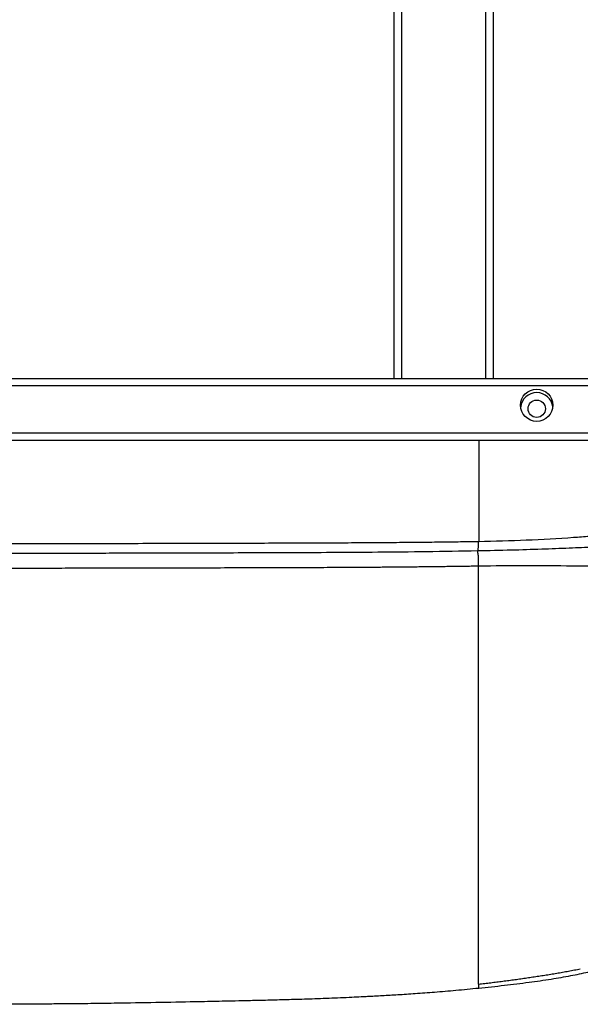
# Paper-space layout '_Bottom' of a CAD drawing. Header units: millimetres. Extents: x -908 to 908, y -619 to 155.
# Tile 9 of 14: x 454 to 680, y -619 to -222. Entities that reach past the tile are written whole.
import ezdxf

# ---------------------------------------------------------------- set-up
doc = ezdxf.new("R2010")
doc.units = ezdxf.units.MM

psp = doc.layouts.new('_Bottom')

# ---------------------------------------------------------------- linework, layer by layer
at = {"color": 7, "linetype": 'Continuous', "lineweight": 25}
for p, q in [((605, -366.5), (605, -12.5)), ((608, -12.5), (608, -366.5)), ((642, -366.5), (642, -12.5)), ((645, -12.5), (645, -366.5)), ((-740, -366.5), (740, -366.5)), ((740, -369.5), (-740, -369.5)), ((-740, -388.5), (740, -388.5)), ((740, -391.5), (-740, -391.5)), ((639.1, -612.16), (639.11, -612.21))]:
    psp.add_line(p, q, dxfattribs=at)
for centre, radius in [((662.5, -377.34), 6.5), ((662.5, -378.74), 3.5)]:
    psp.add_circle(centre, radius, dxfattribs=at)
psp.add_arc((662.5, -378.75), 6.5, 6.2844, 173.7156, dxfattribs=at)
for points, knots in [([(639.12, -391.5), (639.12, -394.51), (639.12, -401.39), (639.12, -411.79), (639.12, -422.37), (639.11, -429.02), (639.11, -432.21)], [0, 0, 0, 0, 0.219678, 0.502036, 0.761239, 1, 1, 1, 1]), ([(638.73, -435.93), (643.23, -435.84), (651.86, -435.66), (664.16, -435.28), (675.26, -434.87), (685.13, -434.42), (693.75, -433.94), (701.08, -433.44), (706.97, -432.93), (711.6, -432.42), (715.15, -431.87), (718.02, -431.27), (720.5, -430.62), (723.12, -429.8), (725.3, -428.98), (727.36, -428.01), (728.9, -427.06), (730.2, -426.05), (731.51, -424.68), (732.66, -422.94), (733.5, -420.85), (733.59, -419.32), (733.63, -418.53)], [0, 0, 0, 0, 0.12197, 0.233622, 0.334884, 0.425761, 0.505906, 0.575175, 0.633541, 0.677124, 0.715205, 0.74977, 0.781667, 0.816884, 0.858863, 0.883492, 0.897992, 0.914383, 0.93292, 0.953622, 0.976222, 1, 1, 1, 1]), ([(639.11, -432.21), (645.52, -432.05), (658.33, -431.74), (673.18, -430.87), (683.74, -430.1), (690.05, -429.57), (696.33, -428.96), (702.53, -428.27), (708.64, -427.48), (714.05, -426.63), (718.57, -425.68), (722.15, -424.71), (725.29, -423.66), (728.06, -422.55), (730.52, -421.38), (732.26, -420.34), (733.22, -419.5), (733.63, -418.96), (733.59, -418.64), (733.58, -418.53)], [0, 0, 0, 0, 0.170872, 0.341812, 0.398945, 0.456172, 0.51345, 0.570799, 0.628364, 0.686135, 0.729382, 0.772554, 0.815033, 0.857651, 0.900555, 0.943885, 0.965984, 0.988065, 1, 1, 1, 1]), ([(0, -433.07), (34.26, -433.07), (98.48, -433.07), (186.86, -433.07), (259.14, -433.07), (322.63, -433.07), (375.96, -433.07), (419.9, -433.06), (448.24, -433.05), (466.35, -433.04), (480.02, -433.02), (493.16, -433.01), (508.38, -432.98), (524.68, -432.94), (540.28, -432.89), (553.3, -432.86), (563.11, -432.83), (570.55, -432.8), (576.64, -432.77), (582.34, -432.75), (586.4, -432.73), (588.92, -432.71), (589.95, -432.7), (590.82, -432.7), (591.54, -432.7), (592.14, -432.69), (593.15, -432.69), (594.58, -432.68), (596.76, -432.67), (599.27, -432.65), (602.12, -432.63), (605.48, -432.6), (609.34, -432.57), (613.7, -432.53), (618.02, -432.49), (622.32, -432.44), (626.57, -432.39), (630.79, -432.33), (634.97, -432.27), (637.73, -432.23), (639.11, -432.21)], [0, 0, 0, 0, 0.160785, 0.301374, 0.414765, 0.499997, 0.59935, 0.66504, 0.706208, 0.732354, 0.749998, 0.770359, 0.794031, 0.821429, 0.846854, 0.86725, 0.88258, 0.892859, 0.902216, 0.911143, 0.91964, 0.921273, 0.922968, 0.924473, 0.925381, 0.926321, 0.927291, 0.930161, 0.933029, 0.937505, 0.941968, 0.946417, 0.953292, 0.960123, 0.966908, 0.973641, 0.980321, 0.986943, 0.993504, 1, 1, 1, 1]), ([(638.73, -435.87), (638.74, -435.87), (638.83, -435.91), (638.96, -435.24), (639.08, -433.96), (639.1, -432.77), (639.11, -432.21)], [0, 0, 0, 0, 0.081906, 0.395209, 0.708513, 1, 1, 1, 1]), ([(0, -436.96), (6.56, -436.96), (19.27, -436.96), (37.76, -436.96), (55.06, -436.96), (71.17, -436.96), (86.03, -436.96), (99.63, -436.96), (112, -436.96), (123.22, -436.96), (133.84, -436.96), (144.08, -436.96), (154.35, -436.96), (164.53, -436.96), (174.79, -436.96), (185.13, -436.96), (204.68, -436.96), (233.46, -436.96), (271.46, -436.95), (304.92, -436.95), (333.76, -436.95), (357.99, -436.95), (381.99, -436.95), (405.36, -436.94), (427.73, -436.94), (444.54, -436.94), (456.45, -436.93), (464.17, -436.92), (472.83, -436.91), (482.48, -436.9), (493.12, -436.88), (504.76, -436.86), (517.4, -436.82), (531.27, -436.78), (546.4, -436.74), (562.83, -436.68), (580.32, -436.61), (598.87, -436.48), (618.47, -436.28), (631.86, -436.05), (638.73, -435.93)], [0, 0, 0, 0, 0.030787, 0.059721, 0.086799, 0.112024, 0.135394, 0.156542, 0.175901, 0.193472, 0.209253, 0.225764, 0.241562, 0.25749, 0.273549, 0.289739, 0.30606, 0.365312, 0.424907, 0.484502, 0.522428, 0.560354, 0.59827, 0.635095, 0.670112, 0.703317, 0.714041, 0.726037, 0.739586, 0.754689, 0.77135, 0.789568, 0.809346, 0.830686, 0.85471, 0.880426, 0.907816, 0.936873, 0.967597, 1, 1, 1, 1]), ([(639.1, -442.2), (639.11, -441.88), (639.11, -441.22), (639.09, -440.16), (639.05, -439.08), (638.98, -438.04), (638.89, -437.13), (638.78, -436.43), (638.7, -436.02), (638.66, -435.91), (638.65, -435.9)], [0, 0, 0, 0, 0.1272778, 0.2636989, 0.4069771, 0.5539474, 0.7009177, 0.8441959, 0.9806169, 1, 1, 1, 1]), ([(733.96, -436.19), (733.96, -436.24), (733.97, -436.45), (733.82, -436.83), (733.51, -437.27), (733, -437.7), (732.32, -438.11), (731.14, -438.68), (729.3, -439.32), (726.73, -440.02), (723.81, -440.66), (720.54, -441.24), (716.87, -441.7), (712.09, -442.05), (706.1, -442.23), (698.99, -442.3), (691.7, -442.29), (684.31, -442.23), (673.12, -442.12), (658.07, -441.99), (645.43, -442.13), (639.1, -442.2)], [0, 0, 0, 0, 0.003598, 0.015039, 0.030523, 0.045053, 0.061813, 0.080542, 0.121149, 0.163113, 0.205214, 0.247437, 0.288734, 0.328888, 0.39423, 0.460968, 0.527953, 0.595228, 0.662641, 0.831252, 1, 1, 1, 1]), ([(639.1, -442.2), (638.3, -442.21), (636.69, -442.24), (634.26, -442.28), (631.82, -442.31), (629.36, -442.35), (626.89, -442.38), (624.41, -442.42), (621.9, -442.45), (619.39, -442.48), (616.86, -442.51), (614.32, -442.53), (611.77, -442.56), (609.21, -442.58), (606.63, -442.61), (604.05, -442.63), (601.45, -442.65), (598.85, -442.67), (596.24, -442.69), (594.33, -442.7), (593.13, -442.71), (592.65, -442.71), (592.19, -442.71), (591.73, -442.71), (591.3, -442.72), (590.76, -442.71), (590.11, -442.72), (589.34, -442.73), (588.57, -442.74), (587.83, -442.74), (586.81, -442.75), (585.49, -442.76), (583.86, -442.76), (580.91, -442.78), (576.56, -442.8), (569.44, -442.83), (559.88, -442.86), (547.96, -442.9), (535.4, -442.93), (523.52, -442.97), (512.71, -443), (502.97, -443.02), (494.28, -443.03), (486.58, -443.05), (478.03, -443.06), (466.48, -443.07), (448.46, -443.08), (420.17, -443.09), (376.17, -443.1), (322.47, -443.1), (258.48, -443.1), (185.88, -443.1), (97.77, -443.1), (33.95, -443.1), (0, -443.1)], [0, 0, 0, 0, 0.003792, 0.007608, 0.011447, 0.015309, 0.019193, 0.023098, 0.027023, 0.030969, 0.034934, 0.038918, 0.042919, 0.046937, 0.050972, 0.055023, 0.059089, 0.063169, 0.067263, 0.071369, 0.07214, 0.07289, 0.073618, 0.074326, 0.075012, 0.075677, 0.076839, 0.078085, 0.079288, 0.080449, 0.081568, 0.084085, 0.086635, 0.089218, 0.097919, 0.10707, 0.122668, 0.142784, 0.163038, 0.181616, 0.198523, 0.213766, 0.227349, 0.239278, 0.249931, 0.267457, 0.293469, 0.334521, 0.400224, 0.499951, 0.586515, 0.700511, 0.840685, 1, 1, 1, 1]), ([(639.08, -480.97), (639.08, -475.78), (639.09, -470.25), (639.09, -460.76), (639.09, -457.4), (639.1, -450.19), (639.1, -446.34), (639.1, -442.2)], [0, 0, 0, 0, 0.5, 0.5, 0.75, 0.75, 1, 1, 1, 1]), ([(639.09, -610.62), (639.09, -610.56), (639.09, -610.49), (639.09, -610.35), (639.09, -610.14), (639.09, -609.6), (639.09, -609.06), (639.09, -607.93), (639.09, -607.06), (639.09, -605.65), (639.09, -604.91), (639.09, -604.01), (639.09, -603.59), (639.09, -603.41), (639.09, -603.37), (639.09, -603.36), (639.09, -603.36), (639.09, -603.35), (639.09, -603.35), (639.09, -603.34), (639.09, -603.3), (639.09, -603.13), (639.09, -600.81), (639.08, -598.3), (639.08, -595.33), (639.08, -594.73), (639.08, -593.54), (639.08, -592.94), (639.08, -591.17), (639.08, -589.99), (639.08, -587.61), (639.08, -586.41), (639.08, -584.56), (639.08, -583.94), (639.08, -582.67), (639.08, -582.03), (639.08, -578.75), (639.08, -575.93), (639.08, -571.89), (639.08, -571.05), (639.08, -569.32), (639.08, -568.43), (639.08, -565.66), (639.08, -563.7), (639.08, -559.57), (639.08, -557.4), (639.08, -554.02), (639.08, -552.86), (639.08, -551.69), (639.08, -551.68), (639.08, -551.67), (639.08, -551.67), (639.08, -551.65), (639.08, -551.62), (639.08, -551.56), (639.08, -551.43), (639.08, -551.17), (639.08, -550.66), (639.08, -547.84), (639.08, -545.05), (639.08, -539.81), (639.08, -537.05), (639.08, -532.63), (639.08, -531.11), (639.08, -527.97), (639.08, -526.34), (639.08, -517.97), (639.08, -510.54), (639.08, -501.27), (639.08, -499.42), (639.08, -495.74), (639.08, -493.92), (639.08, -488.46), (639.08, -484.81), (639.08, -480.97)], [0, 0, 0, 0, 0.007812, 0.007812, 0.015625, 0.03125, 0.0625, 0.0625, 0.125, 0.125, 0.15625, 0.171875, 0.179687, 0.181641, 0.182129, 0.182251, 0.182312, 0.182312, 0.182373, 0.182373, 0.182617, 0.183594, 0.1875, 0.25, 0.25, 0.265625, 0.265625, 0.28125, 0.28125, 0.3125, 0.3125, 0.34375, 0.34375, 0.359375, 0.359375, 0.375, 0.375, 0.4375, 0.4375, 0.453125, 0.453125, 0.46875, 0.46875, 0.5, 0.5, 0.53125, 0.53125, 0.546875, 0.546936, 0.546936, 0.546997, 0.546997, 0.547119, 0.547363, 0.547852, 0.548828, 0.550781, 0.554688, 0.5625, 0.625, 0.625, 0.6875, 0.6875, 0.71875, 0.71875, 0.75, 0.75, 0.875, 0.875, 0.90625, 0.90625, 0.9375, 0.9375, 1, 1, 1, 1]), ([(639.11, -612.23), (642.56, -611.86), (649.33, -611.14), (659.09, -609.95), (668.03, -608.66), (675.94, -607.3), (682.84, -605.88), (688.74, -604.43), (693.64, -603.02), (697.62, -601.7), (701.04, -600.43), (704.41, -599.03), (708.14, -597.28), (712.27, -595.02), (716.01, -592.7), (718.24, -590.96), (719.07, -590.31)], [0, 0, 0, 0, 0.123737, 0.243054, 0.350314, 0.445617, 0.529119, 0.601032, 0.661603, 0.71108, 0.750757, 0.793297, 0.842466, 0.898576, 0.96221, 1, 1, 1, 1]), ([(639.09, -610.62), (639.91, -610.53), (641.54, -610.34), (643.98, -610.05), (646.41, -609.75), (648.84, -609.44), (651.27, -609.13), (653.69, -608.8), (656.11, -608.47), (658.52, -608.12), (660.94, -607.76), (663.35, -607.4), (665.76, -607.02), (668.16, -606.63), (670.55, -606.23), (672.94, -605.81), (675.32, -605.38), (677.7, -604.93), (679.28, -604.62), (680.07, -604.46)], [0, 0, 0, 0, 0.059278, 0.118487, 0.177617, 0.23667, 0.295654, 0.354586, 0.413482, 0.472355, 0.531213, 0.590053, 0.648856, 0.707588, 0.76622, 0.824759, 0.883225, 0.94164, 1, 1, 1, 1]), ([(639.09, -610.62), (639.1, -610.96), (639.1, -611.59), (639.1, -612.1), (639.1, -612.14), (639.1, -612.16)], [0, 0, 0, 0, 0.440858, 0.835783, 1, 1, 1, 1]), ([(0, -618.76), (8.12, -618.76), (28.57, -618.76), (61.35, -618.76), (98.21, -618.77), (132.17, -618.77), (163.01, -618.77), (190.6, -618.77), (217.41, -618.77), (241.67, -618.76), (263.39, -618.76), (282.6, -618.76), (301, -618.76), (318.53, -618.75), (335.03, -618.74), (350.47, -618.74), (364.8, -618.73), (378.09, -618.72), (390.17, -618.71), (401.06, -618.7), (410.84, -618.69), (419.72, -618.67), (427.78, -618.66), (435.08, -618.64), (442.02, -618.62), (448.6, -618.6), (454.82, -618.58), (460.36, -618.55), (466.03, -618.52), (471.75, -618.48), (477.53, -618.42), (482.71, -618.37), (487.53, -618.3), (492.16, -618.24), (500.69, -618.11), (512.85, -617.9), (525.04, -617.65), (533.37, -617.48), (538.43, -617.37), (544.13, -617.25), (550.72, -617.1), (558, -616.92), (565.92, -616.7), (574.43, -616.43), (581.89, -616.14), (587.75, -615.88), (591.39, -615.7), (594.44, -615.54), (597.28, -615.39), (601.33, -615.17), (606.79, -614.85), (613.81, -614.39), (621.61, -613.81), (630.15, -613.1), (636.04, -612.51), (639.1, -612.21)], [0, 0, 0, 0, 0.038057, 0.095826, 0.153606, 0.210794, 0.254942, 0.298117, 0.340075, 0.380584, 0.411801, 0.441846, 0.470619, 0.498023, 0.523969, 0.547949, 0.570363, 0.591139, 0.610209, 0.626957, 0.642192, 0.656028, 0.668576, 0.679942, 0.69023, 0.701104, 0.710774, 0.719389, 0.72709, 0.737321, 0.746211, 0.754174, 0.761591, 0.768789, 0.775877, 0.801576, 0.825758, 0.833048, 0.840595, 0.849487, 0.859781, 0.871467, 0.883615, 0.896935, 0.911396, 0.918597, 0.924463, 0.928477, 0.932933, 0.937829, 0.947655, 0.958842, 0.971342, 0.985088, 1, 1, 1, 1])]:
    psp.add_open_spline(points, degree=3, knots=knots, dxfattribs=at)

doc.saveas('drawing.dxf')
